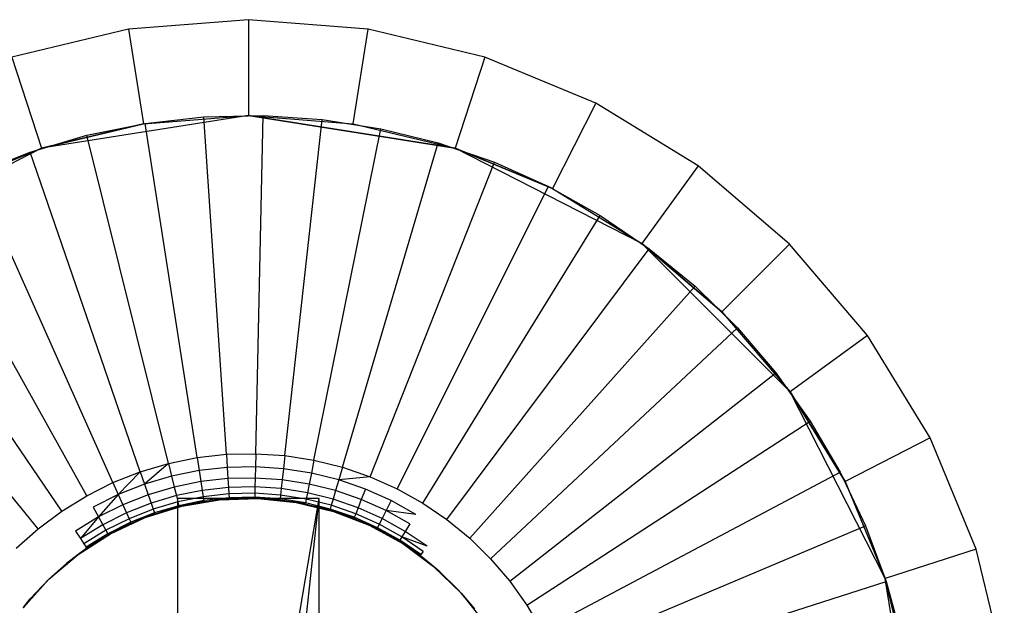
# Model space of a CAD drawing. Extents: x 1 to 115, y -55 to 55.
# Tile 60 of 86: x 54.36 to 59.5, y 46.94 to 50. Entities that reach past the tile are written whole.
import ezdxf

# ---------------------------------------------------------------- set-up
doc = ezdxf.new("R2010")
doc.units = 0
doc.header["$LTSCALE"] = 25.4
doc.layers.get('0').update_dxf_attribs({"linetype": 'CONTINUOUS'})

# ---------------------------------------------------------------- blocks, each defined once
blk = doc.blocks.new('NL2500025450_STL')
at = {"color": 0}
for p, q in [((55.55, 50, 213.8096), (54.9243, 49.9508, 213.8096)), ((55.55, 50, 213.8096), (54.9243, 49.9508, 213.8096)), ((56.1757, 49.9508, 213.8096), (55.55, 50, 213.8096)), ((55.55, 50, 213.8096), (55.55, 49.5, 214.3096)), ((55.55, 50, 213.8096), (55.55, 49.5, 214.3096)), ((56.1757, 49.9508, 213.8096), (55.55, 50, 213.8096)), ((54.9243, 49.9508, 213.8096), (54.3139, 49.8042, 213.8096)), ((54.9243, 49.9508, 213.8096), (54.3139, 49.8042, 213.8096)), ((54.9243, 49.9508, 213.8096), (55.0025, 49.4569, 214.3096)), ((54.9243, 49.9508, 213.8096), (55.0025, 49.4569, 214.3096)), ((56.0975, 49.4569, 214.3096), (56.1757, 49.9508, 213.8096)), ((56.0975, 49.4569, 214.3096), (56.1757, 49.9508, 213.8096)), ((56.7861, 49.8042, 213.8096), (56.1757, 49.9508, 213.8096)), ((56.7861, 49.8042, 213.8096), (56.1757, 49.9508, 213.8096)), ((54.3139, 49.8042, 213.8096), (54.4684, 49.3287, 214.3096)), ((54.3139, 49.8042, 213.8096), (54.4684, 49.3287, 214.3096)), ((56.7861, 49.8042, 213.8096), (56.6316, 49.3287, 214.3096)), ((56.7861, 49.8042, 213.8096), (56.6316, 49.3287, 214.3096)), ((57.366, 49.564, 213.8096), (56.7861, 49.8042, 213.8096)), ((57.366, 49.564, 213.8096), (56.7861, 49.8042, 213.8096)), ((57.366, 49.564, 213.8096), (57.139, 49.1185, 214.3096)), ((57.366, 49.564, 213.8096), (57.139, 49.1185, 214.3096)), ((57.9011, 49.2361, 213.8096), (57.366, 49.564, 213.8096)), ((57.9011, 49.2361, 213.8096), (57.366, 49.564, 213.8096)), ((55.55, 49.5, 214.8096), (54.4684, 49.3287, 214.8096)), ((55.55, 49.5, 214.8096), (54.4684, 49.3287, 214.8096)), ((54.4684, 49.3287, 214.3096), (55.0025, 49.4569, 214.3096)), ((55.0025, 49.4569, 214.3096), (54.4684, 49.3287, 214.8096)), ((55.0025, 49.4569, 214.3096), (54.4684, 49.3287, 214.8096)), ((54.4684, 49.3287, 214.3096), (55.0025, 49.4569, 214.3096)), ((54.7066, 49.3969, 213.8096), (55.0101, 49.4581, 213.8096)), ((54.7066, 49.3969, 214.2096), (55.0101, 49.4581, 214.2096)), ((54.7066, 49.3969, 213.8096), (55.0101, 49.4581, 213.8096)), ((54.7066, 49.3969, 214.2096), (55.0101, 49.4581, 214.2096)), ((55.0025, 49.4569, 214.3096), (55.55, 49.5, 214.8096)), ((55.0025, 49.4569, 214.3096), (55.55, 49.5, 214.8096)), ((55.0025, 49.4569, 214.3096), (55.55, 49.5, 214.3096)), ((55.0025, 49.4569, 214.3096), (55.55, 49.5, 214.3096)), ((55.0101, 49.4581, 213.8096), (55.3179, 49.4923, 213.8096)), ((55.0101, 49.4581, 214.2096), (55.3179, 49.4923, 214.2096)), ((55.0101, 49.4581, 213.8096), (55.3179, 49.4923, 213.8096)), ((55.0101, 49.4581, 214.2096), (55.3179, 49.4923, 214.2096)), ((55.0101, 49.4581, 214.2096), (55.0101, 49.4581, 213.8096)), ((55.0101, 49.4581, 214.2096), (55.0101, 49.4581, 213.8096)), ((55.2825, 47.7136, 215.9753), (55.0101, 49.4581, 214.2096)), ((55.2825, 47.7136, 215.9753), (55.0101, 49.4581, 214.2096)), ((55.3179, 49.4923, 213.8096), (55.6274, 49.4991, 213.8096)), ((55.3179, 49.4923, 214.2096), (55.6274, 49.4991, 214.2096)), ((55.3179, 49.4923, 213.8096), (55.6274, 49.4991, 213.8096)), ((55.3179, 49.4923, 214.2096), (55.6274, 49.4991, 214.2096)), ((55.3179, 49.4923, 214.2096), (55.3179, 49.4923, 213.8096)), ((55.3179, 49.4923, 214.2096), (55.3179, 49.4923, 213.8096)), ((55.435, 47.7305, 215.9753), (55.3179, 49.4923, 214.2096)), ((55.435, 47.7305, 215.9753), (55.3179, 49.4923, 214.2096)), ((55.55, 49.5, 214.3096), (55.55, 49.5, 214.8096)), ((55.55, 49.5, 214.3096), (55.55, 49.5, 214.8096)), ((55.55, 49.5, 214.3096), (56.6316, 49.3287, 214.8096)), ((56.6316, 49.3287, 214.8096), (55.55, 49.5, 214.8096)), ((55.55, 49.5, 214.3096), (56.6316, 49.3287, 214.8096)), ((55.55, 49.5, 214.3096), (56.0975, 49.4569, 214.3096)), ((56.6316, 49.3287, 214.8096), (55.55, 49.5, 214.8096)), ((55.55, 49.5, 214.3096), (56.0975, 49.4569, 214.3096)), ((55.5884, 47.7339, 215.9753), (55.6274, 49.4991, 214.2096)), ((55.5884, 47.7339, 215.9753), (55.6274, 49.4991, 214.2096)), ((55.6274, 49.4991, 213.8096), (55.9364, 49.4786, 213.8096)), ((55.6274, 49.4991, 214.2096), (55.6274, 49.4991, 213.8096)), ((55.6274, 49.4991, 214.2096), (55.9364, 49.4786, 214.2096)), ((55.6274, 49.4991, 213.8096), (55.9364, 49.4786, 213.8096)), ((55.6274, 49.4991, 214.2096), (55.6274, 49.4991, 213.8096)), ((55.6274, 49.4991, 214.2096), (55.9364, 49.4786, 214.2096)), ((55.7415, 47.7237, 215.9753), (55.9364, 49.4786, 214.2096)), ((55.7415, 47.7237, 215.9753), (55.9364, 49.4786, 214.2096)), ((55.9364, 49.4786, 213.8096), (56.2423, 49.4308, 213.8096)), ((55.9364, 49.4786, 214.2096), (55.9364, 49.4786, 213.8096)), ((55.9364, 49.4786, 214.2096), (56.2423, 49.4308, 214.2096)), ((55.9364, 49.4786, 213.8096), (56.2423, 49.4308, 213.8096)), ((55.9364, 49.4786, 214.2096), (55.9364, 49.4786, 213.8096)), ((55.9364, 49.4786, 214.2096), (56.2423, 49.4308, 214.2096)), ((56.0975, 49.4569, 214.3096), (56.6316, 49.3287, 214.8096)), ((56.0975, 49.4569, 214.3096), (56.6316, 49.3287, 214.8096)), ((56.0975, 49.4569, 214.3096), (56.6316, 49.3287, 214.3096)), ((56.0975, 49.4569, 214.3096), (56.6316, 49.3287, 214.3096)), ((55.893, 47.7, 215.9753), (56.2423, 49.4308, 214.2096)), ((55.893, 47.7, 215.9753), (56.2423, 49.4308, 214.2096)), ((56.2423, 49.4308, 213.8096), (56.5428, 49.3562, 213.8096)), ((56.2423, 49.4308, 214.2096), (56.2423, 49.4308, 213.8096)), ((56.2423, 49.4308, 214.2096), (56.5428, 49.3562, 214.2096)), ((56.2423, 49.4308, 213.8096), (56.5428, 49.3562, 213.8096)), ((56.2423, 49.4308, 214.2096), (56.2423, 49.4308, 213.8096)), ((56.2423, 49.4308, 214.2096), (56.5428, 49.3562, 214.2096)), ((54.4097, 49.309, 213.8096), (54.7066, 49.3969, 213.8096)), ((54.4097, 49.309, 214.2096), (54.7066, 49.3969, 214.2096)), ((54.4097, 49.309, 213.8096), (54.7066, 49.3969, 213.8096)), ((54.4097, 49.309, 214.2096), (54.7066, 49.3969, 214.2096)), ((54.7066, 49.3969, 214.2096), (54.7066, 49.3969, 213.8096)), ((54.7066, 49.3969, 214.2096), (54.7066, 49.3969, 213.8096)), ((55.1321, 47.6832, 215.9753), (54.7066, 49.3969, 214.2096)), ((55.1321, 47.6832, 215.9753), (54.7066, 49.3969, 214.2096)), ((56.042, 47.6631, 215.9753), (56.5428, 49.3562, 214.2096)), ((56.042, 47.6631, 215.9753), (56.5428, 49.3562, 214.2096)), ((56.5428, 49.3562, 213.8096), (56.8356, 49.2554, 213.8096)), ((56.5428, 49.3562, 214.2096), (56.5428, 49.3562, 213.8096)), ((56.5428, 49.3562, 214.2096), (56.8356, 49.2554, 214.2096)), ((56.5428, 49.3562, 213.8096), (56.8356, 49.2554, 213.8096)), ((56.5428, 49.3562, 214.2096), (56.5428, 49.3562, 213.8096)), ((56.5428, 49.3562, 214.2096), (56.8356, 49.2554, 214.2096)), ((54.4684, 49.3287, 214.8096), (53.4927, 48.8316, 214.8096)), ((54.4684, 49.3287, 214.8096), (53.4927, 48.8316, 214.8096)), ((53.961, 49.1185, 214.3096), (54.4684, 49.3287, 214.8096)), ((53.961, 49.1185, 214.3096), (54.4684, 49.3287, 214.3096)), ((53.961, 49.1185, 214.3096), (54.4684, 49.3287, 214.8096)), ((53.961, 49.1185, 214.3096), (54.4684, 49.3287, 214.3096)), ((54.1217, 49.1953, 213.8096), (54.4097, 49.309, 213.8096)), ((54.1217, 49.1953, 214.2096), (54.4097, 49.309, 214.2096)), ((54.1217, 49.1953, 213.8096), (54.4097, 49.309, 213.8096)), ((54.1217, 49.1953, 214.2096), (54.4097, 49.309, 214.2096)), ((54.4097, 49.309, 214.2096), (54.4097, 49.309, 213.8096)), ((54.4097, 49.309, 214.2096), (54.4097, 49.309, 213.8096)), ((54.985, 47.6397, 215.9753), (54.4097, 49.309, 214.2096)), ((54.985, 47.6397, 215.9753), (54.4097, 49.309, 214.2096)), ((54.4684, 49.3287, 214.3096), (54.4684, 49.3287, 214.8096)), ((54.4684, 49.3287, 214.3096), (54.4684, 49.3287, 214.8096)), ((56.6316, 49.3287, 214.8096), (56.6316, 49.3287, 214.3096)), ((56.6316, 49.3287, 214.3096), (57.139, 49.1185, 214.3096)), ((57.139, 49.1185, 214.3096), (56.6316, 49.3287, 214.8096)), ((57.139, 49.1185, 214.3096), (56.6316, 49.3287, 214.8096)), ((57.6072, 48.8316, 214.8096), (56.6316, 49.3287, 214.8096)), ((56.6316, 49.3287, 214.8096), (56.6316, 49.3287, 214.3096)), ((57.6072, 48.8316, 214.8096), (56.6316, 49.3287, 214.8096)), ((56.6316, 49.3287, 214.3096), (57.139, 49.1185, 214.3096)), ((56.187, 47.6131, 215.9753), (56.8356, 49.2554, 214.2096)), ((56.187, 47.6131, 215.9753), (56.8356, 49.2554, 214.2096)), ((56.8356, 49.2554, 213.8096), (57.1182, 49.129, 213.8096)), ((56.8356, 49.2554, 214.2096), (56.8356, 49.2554, 213.8096)), ((56.8356, 49.2554, 214.2096), (57.1182, 49.129, 214.2096)), ((56.8356, 49.2554, 213.8096), (57.1182, 49.129, 213.8096)), ((56.8356, 49.2554, 214.2096), (56.8356, 49.2554, 213.8096)), ((56.8356, 49.2554, 214.2096), (57.1182, 49.129, 214.2096)), ((54.8423, 47.5833, 215.9753), (54.1217, 49.1953, 214.2096)), ((54.8423, 47.5833, 215.9753), (54.1217, 49.1953, 214.2096)), ((57.9011, 49.2361, 213.8096), (57.6072, 48.8316, 214.3096)), ((57.9011, 49.2361, 213.8096), (57.6072, 48.8316, 214.3096)), ((58.3784, 48.8284, 213.8096), (57.9011, 49.2361, 213.8096)), ((58.3784, 48.8284, 213.8096), (57.9011, 49.2361, 213.8096)), ((56.3271, 47.5505, 215.9753), (57.1182, 49.129, 214.2096)), ((56.3271, 47.5505, 215.9753), (57.1182, 49.129, 214.2096)), ((57.1182, 49.129, 213.8096), (57.3886, 48.9782, 213.8096)), ((57.1182, 49.129, 214.2096), (57.1182, 49.129, 213.8096)), ((57.1182, 49.129, 214.2096), (57.3886, 48.9782, 214.2096)), ((57.1182, 49.129, 213.8096), (57.3886, 48.9782, 213.8096)), ((57.1182, 49.129, 214.2096), (57.1182, 49.129, 213.8096)), ((57.1182, 49.129, 214.2096), (57.3886, 48.9782, 214.2096)), ((57.139, 49.1185, 214.3096), (57.6072, 48.8316, 214.8096)), ((57.139, 49.1185, 214.3096), (57.6072, 48.8316, 214.3096)), ((57.139, 49.1185, 214.3096), (57.6072, 48.8316, 214.8096)), ((57.139, 49.1185, 214.3096), (57.6072, 48.8316, 214.3096)), ((54.7051, 47.5146, 215.9753), (53.8449, 49.0566, 214.2096)), ((54.7051, 47.5146, 215.9753), (53.8449, 49.0566, 214.2096)), ((56.4611, 47.4757, 215.9753), (57.3886, 48.9782, 214.2096)), ((56.4611, 47.4757, 215.9753), (57.3886, 48.9782, 214.2096)), ((57.3886, 48.9782, 213.8096), (57.6446, 48.804, 213.8096)), ((57.3886, 48.9782, 214.2096), (57.3886, 48.9782, 213.8096)), ((57.3886, 48.9782, 214.2096), (57.6446, 48.804, 214.2096)), ((57.3886, 48.9782, 213.8096), (57.6446, 48.804, 213.8096)), ((57.3886, 48.9782, 214.2096), (57.3886, 48.9782, 213.8096)), ((57.3886, 48.9782, 214.2096), (57.6446, 48.804, 214.2096)), ((54.5745, 47.434, 215.9753), (53.5814, 48.8939, 214.2096)), ((54.5745, 47.434, 215.9753), (53.5814, 48.8939, 214.2096)), ((56.5879, 47.3894, 215.9753), (57.6446, 48.804, 214.2096)), ((56.5879, 47.3894, 215.9753), (57.6446, 48.804, 214.2096)), ((57.6072, 48.8316, 214.3096), (57.6072, 48.8316, 214.8096)), ((57.6072, 48.8316, 214.3096), (57.6072, 48.8316, 214.8096)), ((57.6072, 48.8316, 214.3096), (58.0249, 48.4749, 214.3096)), ((58.0249, 48.4749, 214.3096), (57.6072, 48.8316, 214.8096)), ((58.0249, 48.4749, 214.3096), (57.6072, 48.8316, 214.8096)), ((58.3816, 48.0572, 214.8096), (57.6072, 48.8316, 214.8096)), ((58.3816, 48.0572, 214.8096), (57.6072, 48.8316, 214.8096)), ((57.6072, 48.8316, 214.3096), (58.0249, 48.4749, 214.3096)), ((57.6446, 48.804, 213.8096), (57.8843, 48.6079, 213.8096)), ((57.6446, 48.804, 214.2096), (57.6446, 48.804, 213.8096)), ((57.6446, 48.804, 214.2096), (57.8843, 48.6079, 214.2096)), ((57.6446, 48.804, 213.8096), (57.8843, 48.6079, 213.8096)), ((57.6446, 48.804, 214.2096), (57.6446, 48.804, 213.8096)), ((57.6446, 48.804, 214.2096), (57.8843, 48.6079, 214.2096)), ((58.3784, 48.8284, 213.8096), (58.0249, 48.4749, 214.3096)), ((58.3784, 48.8284, 213.8096), (58.0249, 48.4749, 214.3096)), ((58.7861, 48.3511, 213.8096), (58.3784, 48.8284, 213.8096)), ((58.7861, 48.3511, 213.8096), (58.3784, 48.8284, 213.8096)), ((54.4516, 47.3422, 215.9753), (53.3334, 48.7086, 214.2096)), ((54.4516, 47.3422, 215.9753), (53.3334, 48.7086, 214.2096)), ((56.7067, 47.2923, 215.9753), (57.8843, 48.6079, 214.2096)), ((56.7067, 47.2923, 215.9753), (57.8843, 48.6079, 214.2096)), ((57.8843, 48.6079, 213.8096), (58.1056, 48.3914, 213.8096)), ((57.8843, 48.6079, 214.2096), (57.8843, 48.6079, 213.8096)), ((57.8843, 48.6079, 214.2096), (58.1056, 48.3914, 214.2096)), ((57.8843, 48.6079, 213.8096), (58.1056, 48.3914, 213.8096)), ((57.8843, 48.6079, 214.2096), (57.8843, 48.6079, 213.8096)), ((57.8843, 48.6079, 214.2096), (58.1056, 48.3914, 214.2096)), ((58.0249, 48.4749, 214.3096), (58.3816, 48.0572, 214.8096)), ((58.0249, 48.4749, 214.3096), (58.3816, 48.0572, 214.3096)), ((58.0249, 48.4749, 214.3096), (58.3816, 48.0572, 214.8096)), ((58.0249, 48.4749, 214.3096), (58.3816, 48.0572, 214.3096)), ((56.8164, 47.185, 215.9753), (58.1056, 48.3914, 214.2096)), ((56.8164, 47.185, 215.9753), (58.1056, 48.3914, 214.2096)), ((58.1056, 48.3914, 213.8096), (58.307, 48.1562, 213.8096)), ((58.1056, 48.3914, 214.2096), (58.1056, 48.3914, 213.8096)), ((58.1056, 48.3914, 214.2096), (58.307, 48.1562, 214.2096)), ((58.1056, 48.3914, 213.8096), (58.307, 48.1562, 213.8096)), ((58.1056, 48.3914, 214.2096), (58.1056, 48.3914, 213.8096)), ((58.1056, 48.3914, 214.2096), (58.307, 48.1562, 214.2096)), ((58.7861, 48.3511, 213.8096), (58.3816, 48.0572, 214.3096)), ((58.7861, 48.3511, 213.8096), (58.3816, 48.0572, 214.3096)), ((59.114, 47.816, 213.8096), (58.7861, 48.3511, 213.8096)), ((59.114, 47.816, 213.8096), (58.7861, 48.3511, 213.8096)), ((56.9161, 47.0684, 215.9753), (58.307, 48.1562, 214.2096)), ((56.9161, 47.0684, 215.9753), (58.307, 48.1562, 214.2096)), ((58.307, 48.1562, 213.8096), (58.4868, 47.9041, 213.8096)), ((58.307, 48.1562, 214.2096), (58.307, 48.1562, 213.8096)), ((58.307, 48.1562, 214.2096), (58.4868, 47.9041, 214.2096)), ((58.307, 48.1562, 213.8096), (58.4868, 47.9041, 213.8096)), ((58.307, 48.1562, 214.2096), (58.307, 48.1562, 213.8096)), ((58.307, 48.1562, 214.2096), (58.4868, 47.9041, 214.2096)), ((58.3816, 48.0572, 214.3096), (58.3816, 48.0572, 214.8096)), ((58.3816, 48.0572, 214.3096), (58.3816, 48.0572, 214.8096)), ((58.3816, 48.0572, 214.3096), (58.6685, 47.589, 214.3096)), ((58.6685, 47.589, 214.3096), (58.3816, 48.0572, 214.8096)), ((58.6685, 47.589, 214.3096), (58.3816, 48.0572, 214.8096)), ((58.8787, 47.0816, 214.8096), (58.3816, 48.0572, 214.8096)), ((58.8787, 47.0816, 214.8096), (58.3816, 48.0572, 214.8096)), ((58.3816, 48.0572, 214.3096), (58.6685, 47.589, 214.3096)), ((57.0052, 46.9435, 215.9753), (58.4868, 47.9041, 214.2096)), ((57.0052, 46.9435, 215.9753), (58.4868, 47.9041, 214.2096)), ((58.4868, 47.9041, 213.8096), (58.6435, 47.6371, 213.8096)), ((58.4868, 47.9041, 214.2096), (58.4868, 47.9041, 213.8096)), ((58.4868, 47.9041, 214.2096), (58.6435, 47.6371, 214.2096)), ((58.4868, 47.9041, 213.8096), (58.6435, 47.6371, 213.8096)), ((58.4868, 47.9041, 214.2096), (58.4868, 47.9041, 213.8096)), ((58.4868, 47.9041, 214.2096), (58.6435, 47.6371, 214.2096)), ((59.114, 47.816, 213.8096), (58.6685, 47.589, 214.3096)), ((59.114, 47.816, 213.8096), (58.6685, 47.589, 214.3096)), ((59.3542, 47.2361, 213.8096), (59.114, 47.816, 213.8096)), ((59.3542, 47.2361, 213.8096), (59.114, 47.816, 213.8096)), ((55.1321, 47.6832, 215.9753), (55.2825, 47.7136, 215.9753)), ((55.1321, 47.6832, 215.9753), (55.2825, 47.7136, 215.9753)), ((55.2825, 47.7136, 215.9753), (55.435, 47.7305, 215.9753)), ((55.2825, 47.7136, 215.9753), (55.435, 47.7305, 215.9753)), ((55.2825, 47.7136, 215.9753), (55.2931, 47.6454, 216.0539)), ((55.2825, 47.7136, 215.9753), (55.2931, 47.6454, 216.0539)), ((55.435, 47.7305, 215.9753), (55.5884, 47.7339, 215.9753)), ((55.435, 47.7305, 215.9753), (55.5884, 47.7339, 215.9753)), ((55.435, 47.7305, 215.9753), (55.4395, 47.6617, 216.0539)), ((55.435, 47.7305, 215.9753), (55.4395, 47.6617, 216.0539)), ((55.5884, 47.7339, 215.9753), (55.5868, 47.6649, 216.0539)), ((55.5884, 47.7339, 215.9753), (55.5868, 47.6649, 216.0539)), ((55.5884, 47.7339, 215.9753), (55.7415, 47.7237, 215.9753)), ((55.5884, 47.7339, 215.9753), (55.7415, 47.7237, 215.9753)), ((55.7415, 47.7237, 215.9753), (55.7338, 47.6551, 216.0539)), ((55.7415, 47.7237, 215.9753), (55.7338, 47.6551, 216.0539)), ((55.7415, 47.7237, 215.9753), (55.893, 47.7, 215.9753)), ((55.7415, 47.7237, 215.9753), (55.893, 47.7, 215.9753)), ((54.985, 47.6397, 215.9753), (55.1321, 47.6832, 215.9753)), ((54.985, 47.6397, 215.9753), (55.1321, 47.6832, 215.9753)), ((55.1321, 47.6832, 215.9753), (55.0074, 47.5745, 216.0539)), ((55.1321, 47.6832, 215.9753), (55.1487, 47.6162, 216.0539)), ((55.4395, 47.6617, 216.0539), (55.2931, 47.6454, 216.0539)), ((55.4395, 47.6617, 216.0539), (55.2931, 47.6454, 216.0539)), ((55.5868, 47.6649, 216.0539), (55.4395, 47.6617, 216.0539)), ((55.5868, 47.6649, 216.0539), (55.4395, 47.6617, 216.0539)), ((55.4395, 47.6617, 216.0539), (55.4434, 47.6036, 216.1409)), ((55.4395, 47.6617, 216.0539), (55.4434, 47.6036, 216.1409)), ((55.5868, 47.6649, 216.0539), (55.5856, 47.6068, 216.1409)), ((55.5868, 47.6649, 216.0539), (55.5856, 47.6068, 216.1409)), ((55.7338, 47.6551, 216.0539), (55.5868, 47.6649, 216.0539)), ((55.7338, 47.6551, 216.0539), (55.5868, 47.6649, 216.0539)), ((55.7338, 47.6551, 216.0539), (55.7274, 47.5974, 216.1409)), ((55.7338, 47.6551, 216.0539), (55.7274, 47.5974, 216.1409)), ((55.8794, 47.6324, 216.0539), (55.7338, 47.6551, 216.0539)), ((55.8794, 47.6324, 216.0539), (55.7338, 47.6551, 216.0539)), ((55.893, 47.7, 215.9753), (55.8794, 47.6324, 216.0539)), ((55.893, 47.7, 215.9753), (55.8794, 47.6324, 216.0539)), ((55.893, 47.7, 215.9753), (56.042, 47.6631, 215.9753)), ((55.893, 47.7, 215.9753), (56.042, 47.6631, 215.9753)), ((56.042, 47.6631, 215.9753), (56.0224, 47.5969, 216.0539)), ((56.042, 47.6631, 215.9753), (56.0224, 47.5969, 216.0539)), ((56.042, 47.6631, 215.9753), (56.187, 47.6131, 215.9753)), ((56.042, 47.6631, 215.9753), (56.187, 47.6131, 215.9753)), ((54.8423, 47.5833, 215.9753), (54.985, 47.6397, 215.9753)), ((54.8423, 47.5833, 215.9753), (54.985, 47.6397, 215.9753)), ((54.985, 47.6397, 215.9753), (54.8704, 47.5203, 216.0539)), ((54.985, 47.6397, 215.9753), (55.0074, 47.5745, 216.0539)), ((55.1487, 47.6162, 216.0539), (55.0074, 47.5745, 216.0539)), ((55.2931, 47.6454, 216.0539), (55.1487, 47.6162, 216.0539)), ((55.2931, 47.6454, 216.0539), (55.1487, 47.6162, 216.0539)), ((55.1487, 47.6162, 216.0539), (55.1627, 47.5598, 216.1409)), ((55.1487, 47.6162, 216.0539), (55.1627, 47.5598, 216.1409)), ((55.2931, 47.6454, 216.0539), (55.3021, 47.5879, 216.1409)), ((55.2931, 47.6454, 216.0539), (55.3021, 47.5879, 216.1409)), ((55.4434, 47.6036, 216.1409), (55.3021, 47.5879, 216.1409)), ((55.4434, 47.6036, 216.1409), (55.3021, 47.5879, 216.1409)), ((55.5856, 47.6068, 216.1409), (55.4434, 47.6036, 216.1409)), ((55.5856, 47.6068, 216.1409), (55.4434, 47.6036, 216.1409)), ((55.4434, 47.6036, 216.1409), (55.4465, 47.5575, 216.2348)), ((55.4434, 47.6036, 216.1409), (55.4465, 47.5575, 216.2348)), ((55.5856, 47.6068, 216.1409), (55.5845, 47.5605, 216.2348)), ((55.5856, 47.6068, 216.1409), (55.5845, 47.5605, 216.2348)), ((55.7274, 47.5974, 216.1409), (55.5856, 47.6068, 216.1409)), ((55.7274, 47.5974, 216.1409), (55.5856, 47.6068, 216.1409)), ((55.8794, 47.6324, 216.0539), (55.8679, 47.5754, 216.1409)), ((55.8794, 47.6324, 216.0539), (55.8679, 47.5754, 216.1409)), ((56.0224, 47.5969, 216.0539), (55.8794, 47.6324, 216.0539)), ((56.0224, 47.5969, 216.0539), (55.8794, 47.6324, 216.0539)), ((56.187, 47.6131, 215.9753), (56.0224, 47.5969, 216.0539)), ((56.187, 47.6131, 215.9753), (56.3271, 47.5505, 215.9753)), ((57.0829, 46.8112, 215.9753), (58.6435, 47.6371, 214.2096)), ((57.0829, 46.8112, 215.9753), (58.6435, 47.6371, 214.2096)), ((58.6435, 47.6371, 213.8096), (58.7761, 47.3573, 213.8096)), ((58.6435, 47.6371, 214.2096), (58.6435, 47.6371, 213.8096)), ((58.6435, 47.6371, 214.2096), (58.7761, 47.3573, 214.2096)), ((58.6435, 47.6371, 213.8096), (58.7761, 47.3573, 213.8096)), ((58.6435, 47.6371, 214.2096), (58.6435, 47.6371, 213.8096)), ((58.6435, 47.6371, 214.2096), (58.7761, 47.3573, 214.2096)), ((54.7051, 47.5146, 215.9753), (54.8423, 47.5833, 215.9753)), ((54.8423, 47.5833, 215.9753), (54.8704, 47.5203, 216.0539)), ((55.0074, 47.5745, 216.0539), (54.8704, 47.5203, 216.0539)), ((55.0074, 47.5745, 216.0539), (55.0264, 47.5195, 216.1409)), ((55.0074, 47.5745, 216.0539), (55.0264, 47.5195, 216.1409)), ((55.1627, 47.5598, 216.1409), (55.0264, 47.5195, 216.1409)), ((55.1627, 47.5598, 216.1409), (55.0264, 47.5195, 216.1409)), ((55.3021, 47.5879, 216.1409), (55.1627, 47.5598, 216.1409)), ((55.3021, 47.5879, 216.1409), (55.1627, 47.5598, 216.1409)), ((55.1627, 47.5598, 216.1409), (55.1739, 47.5149, 216.2348)), ((55.1627, 47.5598, 216.1409), (55.1739, 47.5149, 216.2348)), ((55.3021, 47.5879, 216.1409), (55.3092, 47.5422, 216.2348)), ((55.3021, 47.5879, 216.1409), (55.3092, 47.5422, 216.2348)), ((55.4465, 47.5575, 216.2348), (55.3092, 47.5422, 216.2348)), ((55.4465, 47.5575, 216.2348), (55.3092, 47.5422, 216.2348)), ((55.5845, 47.5605, 216.2348), (55.4465, 47.5575, 216.2348)), ((55.5845, 47.5605, 216.2348), (55.4465, 47.5575, 216.2348)), ((55.4465, 47.5575, 216.2348), (55.4487, 47.5239, 216.3339)), ((55.4465, 47.5575, 216.2348), (55.4487, 47.5239, 216.3339)), ((55.5845, 47.5605, 216.2348), (55.5838, 47.5269, 216.3339)), ((55.5845, 47.5605, 216.2348), (55.5838, 47.5269, 216.3339)), ((55.7223, 47.5514, 216.2348), (55.5845, 47.5605, 216.2348)), ((55.7223, 47.5514, 216.2348), (55.5845, 47.5605, 216.2348)), ((55.7223, 47.5514, 216.2348), (55.7186, 47.5179, 216.3339)), ((55.7223, 47.5514, 216.2348), (55.7186, 47.5179, 216.3339)), ((55.7274, 47.5974, 216.1409), (55.7223, 47.5514, 216.2348)), ((55.7274, 47.5974, 216.1409), (55.7223, 47.5514, 216.2348)), ((55.8587, 47.5301, 216.2348), (55.7223, 47.5514, 216.2348)), ((55.8587, 47.5301, 216.2348), (55.7223, 47.5514, 216.2348)), ((55.8679, 47.5754, 216.1409), (55.7274, 47.5974, 216.1409)), ((55.8679, 47.5754, 216.1409), (55.7274, 47.5974, 216.1409)), ((55.8679, 47.5754, 216.1409), (55.8587, 47.5301, 216.2348)), ((55.8679, 47.5754, 216.1409), (55.8587, 47.5301, 216.2348)), ((56.0059, 47.5412, 216.1409), (55.8679, 47.5754, 216.1409)), ((56.0059, 47.5412, 216.1409), (55.8679, 47.5754, 216.1409)), ((56.0224, 47.5969, 216.0539), (56.0059, 47.5412, 216.1409)), ((56.0224, 47.5969, 216.0539), (56.0059, 47.5412, 216.1409)), ((56.1617, 47.5489, 216.0539), (56.0224, 47.5969, 216.0539)), ((56.1617, 47.5489, 216.0539), (56.1403, 47.4948, 216.1409)), ((56.1617, 47.5489, 216.0539), (56.1403, 47.4948, 216.1409)), ((56.2962, 47.4888, 216.0539), (56.1617, 47.5489, 216.0539)), ((56.3271, 47.5505, 215.9753), (56.4611, 47.4757, 215.9753)), ((58.6685, 47.589, 214.3096), (58.8787, 47.0816, 214.8096)), ((58.6685, 47.589, 214.3096), (58.8787, 47.0816, 214.3096)), ((58.6685, 47.589, 214.3096), (58.8787, 47.0816, 214.8096)), ((58.6685, 47.589, 214.3096), (58.8787, 47.0816, 214.3096)), ((54.5745, 47.434, 215.9753), (54.7051, 47.5146, 215.9753)), ((54.8704, 47.5203, 216.0539), (54.7387, 47.4543, 216.0539)), ((54.8704, 47.5203, 216.0539), (54.767, 47.4036, 216.1409)), ((54.8704, 47.5203, 216.0539), (54.8941, 47.4673, 216.1409)), ((55.0264, 47.5195, 216.1409), (54.8941, 47.4673, 216.1409)), ((55.0264, 47.5195, 216.1409), (54.8941, 47.4673, 216.1409)), ((55.0264, 47.5195, 216.1409), (55.0415, 47.4757, 216.2348)), ((55.0264, 47.5195, 216.1409), (55.0415, 47.4757, 216.2348)), ((55.1739, 47.5149, 216.2348), (55.0415, 47.4757, 216.2348)), ((55.1739, 47.5149, 216.2348), (55.0415, 47.4757, 216.2348)), ((55.3092, 47.5422, 216.2348), (55.1739, 47.5149, 216.2348)), ((55.3092, 47.5422, 216.2348), (55.1739, 47.5149, 216.2348)), ((55.1739, 47.5149, 216.2348), (55.182, 47.4823, 216.3339)), ((55.1739, 47.5149, 216.2348), (55.182, 47.4823, 216.3339)), ((55.92, 47.5, 213.8096), (55.18, 47.5, 213.8096)), ((55.18, 47.5, 213.8096), (55.18, 46.5902, 213.8096)), ((55.18, 47.5, 213.8096), (55.18, 46.5902, 213.8096)), ((55.18, 47.5, 213.8096), (55.18, 46.4979, 215.8196)), ((55.18, 47.5, 213.8096), (55.18, 46.4979, 215.8196)), ((55.92, 47.5, 213.8096), (55.18, 47.5, 213.8096)), ((55.3144, 47.509, 216.3339), (55.182, 47.4823, 216.3339)), ((55.3144, 47.509, 216.3339), (55.182, 47.4823, 216.3339)), ((55.3092, 47.5422, 216.2348), (55.3144, 47.509, 216.3339)), ((55.3092, 47.5422, 216.2348), (55.3144, 47.509, 216.3339)), ((55.4487, 47.5239, 216.3339), (55.3144, 47.509, 216.3339)), ((55.4487, 47.5239, 216.3339), (55.3144, 47.509, 216.3339)), ((55.3144, 47.509, 216.3339), (55.3176, 47.4888, 216.4365)), ((55.3144, 47.509, 216.3339), (55.3176, 47.4888, 216.4365)), ((55.4501, 47.5035, 216.4365), (55.3176, 47.4888, 216.4365)), ((55.4501, 47.5035, 216.4365), (55.3176, 47.4888, 216.4365)), ((55.3186, 47.482, 216.541), (55.4501, 47.5035, 216.4365)), ((55.6001, 47.4992, 216.541), (55.3999, 47.4925, 221.8096)), ((55.3999, 47.4925, 221.8096), (55.6001, 47.4992, 221.8096)), ((55.6001, 47.4992, 216.541), (55.3999, 47.4925, 221.8096)), ((55.3999, 47.4925, 221.8096), (55.6001, 47.4992, 221.8096)), ((55.4505, 47.4967, 216.541), (55.3999, 47.4925, 216.541)), ((55.3999, 47.4925, 221.8096), (55.4505, 47.4967, 216.541)), ((55.3999, 47.4925, 221.8096), (55.4505, 47.4967, 216.541)), ((55.5838, 47.5269, 216.3339), (55.4487, 47.5239, 216.3339)), ((55.5838, 47.5269, 216.3339), (55.4487, 47.5239, 216.3339)), ((55.4487, 47.5239, 216.3339), (55.4501, 47.5035, 216.4365)), ((55.4487, 47.5239, 216.3339), (55.4501, 47.5035, 216.4365)), ((55.5833, 47.5065, 216.4365), (55.4501, 47.5035, 216.4365)), ((55.5833, 47.5065, 216.4365), (55.4501, 47.5035, 216.4365)), ((55.4505, 47.4967, 216.541), (55.4501, 47.5035, 216.4365)), ((55.4505, 47.4967, 216.541), (55.5833, 47.5065, 216.4365)), ((55.4505, 47.4967, 216.541), (55.5833, 47.5065, 216.4365)), ((55.6001, 47.4992, 216.541), (55.4505, 47.4967, 216.541)), ((55.6001, 47.4992, 216.541), (55.4505, 47.4967, 216.541)), ((55.5838, 47.5269, 216.3339), (55.5833, 47.5065, 216.4365)), ((55.5838, 47.5269, 216.3339), (55.5833, 47.5065, 216.4365)), ((55.6001, 47.4992, 216.541), (55.5833, 47.5065, 216.4365)), ((55.6001, 47.4992, 216.541), (55.5833, 47.5065, 216.4365)), ((55.7163, 47.4976, 216.4365), (55.5833, 47.5065, 216.4365)), ((55.7163, 47.4976, 216.4365), (55.5833, 47.5065, 216.4365)), ((55.7186, 47.5179, 216.3339), (55.5838, 47.5269, 216.3339)), ((55.7186, 47.5179, 216.3339), (55.5838, 47.5269, 216.3339)), ((55.7156, 47.4908, 216.541), (55.6001, 47.4992, 221.8096)), ((55.6001, 47.4992, 221.8096), (55.7995, 47.4791, 221.8096)), ((55.7156, 47.4908, 216.541), (55.6001, 47.4992, 221.8096)), ((55.7156, 47.4908, 216.541), (55.6001, 47.4992, 216.541)), ((55.6001, 47.4992, 216.541), (55.6001, 47.4992, 221.8096)), ((55.6001, 47.4992, 216.541), (55.6001, 47.4992, 221.8096)), ((55.6001, 47.4992, 221.8096), (55.7995, 47.4791, 221.8096)), ((55.6001, 47.4992, 216.541), (55.7163, 47.4976, 216.4365)), ((55.6001, 47.4992, 216.541), (55.7163, 47.4976, 216.4365)), ((55.7156, 47.4908, 216.541), (55.6001, 47.4992, 216.541)), ((55.7156, 47.4908, 216.541), (55.7163, 47.4976, 216.4365)), ((55.7156, 47.4908, 216.541), (55.7163, 47.4976, 216.4365)), ((55.7186, 47.5179, 216.3339), (55.7163, 47.4976, 216.4365)), ((55.7186, 47.5179, 216.3339), (55.7163, 47.4976, 216.4365)), ((55.8481, 47.4771, 216.4365), (55.7163, 47.4976, 216.4365)), ((55.8481, 47.4771, 216.4365), (55.7163, 47.4976, 216.4365)), ((55.8521, 47.4971, 216.3339), (55.7186, 47.5179, 216.3339)), ((55.8521, 47.4971, 216.3339), (55.7186, 47.5179, 216.3339)), ((55.7525, 46.5213, 215.7725), (55.92, 47.5, 213.8096)), ((55.7525, 46.5213, 215.7725), (55.92, 47.5, 213.8096)), ((55.8104, 46.4912, 215.8196), (55.92, 47.5, 213.8096)), ((55.8104, 46.4912, 215.8196), (55.92, 47.5, 213.8096)), ((55.8521, 47.4971, 216.3339), (55.8481, 47.4771, 216.4365)), ((55.8521, 47.4971, 216.3339), (55.8481, 47.4771, 216.4365)), ((55.8587, 47.5301, 216.2348), (55.8521, 47.4971, 216.3339)), ((55.8587, 47.5301, 216.2348), (55.8521, 47.4971, 216.3339)), ((55.9832, 47.4645, 216.3339), (55.8521, 47.4971, 216.3339)), ((55.9832, 47.4645, 216.3339), (55.8521, 47.4971, 216.3339)), ((55.9928, 47.4968, 216.2348), (55.8587, 47.5301, 216.2348)), ((55.9928, 47.4968, 216.2348), (55.8587, 47.5301, 216.2348)), ((55.92, 46.5902, 213.8096), (55.92, 47.5, 213.8096)), ((55.92, 46.4979, 215.8196), (55.92, 47.5, 213.8096)), ((55.92, 46.5902, 213.8096), (55.92, 47.5, 213.8096)), ((55.92, 46.4979, 215.8196), (55.92, 47.5, 213.8096)), ((55.9928, 47.4968, 216.2348), (55.9832, 47.4645, 216.3339)), ((55.9928, 47.4968, 216.2348), (55.9832, 47.4645, 216.3339)), ((56.0059, 47.5412, 216.1409), (55.9928, 47.4968, 216.2348)), ((56.0059, 47.5412, 216.1409), (55.9928, 47.4968, 216.2348)), ((56.1233, 47.4518, 216.2348), (55.9928, 47.4968, 216.2348)), ((56.1233, 47.4518, 216.2348), (55.9928, 47.4968, 216.2348)), ((56.1403, 47.4948, 216.1409), (56.0059, 47.5412, 216.1409)), ((56.1403, 47.4948, 216.1409), (56.0059, 47.5412, 216.1409)), ((54.7387, 47.4543, 216.0539), (54.767, 47.4036, 216.1409)), ((54.8941, 47.4673, 216.1409), (54.767, 47.4036, 216.1409)), ((54.8941, 47.4673, 216.1409), (54.913, 47.425, 216.2348)), ((54.8941, 47.4673, 216.1409), (54.913, 47.425, 216.2348)), ((55.0415, 47.4757, 216.2348), (54.913, 47.425, 216.2348)), ((55.0415, 47.4757, 216.2348), (54.913, 47.425, 216.2348)), ((55.0524, 47.4439, 216.3339), (54.9268, 47.3943, 216.3339)), ((55.0524, 47.4439, 216.3339), (54.9268, 47.3943, 216.3339)), ((55.2023, 47.4591, 216.541), (55.0109, 47.3998, 221.8096)), ((55.0109, 47.3998, 221.8096), (55.2023, 47.4591, 221.8096)), ((55.2023, 47.4591, 216.541), (55.0109, 47.3998, 221.8096)), ((55.0109, 47.3998, 221.8096), (55.2023, 47.4591, 221.8096)), ((55.0415, 47.4757, 216.2348), (55.0524, 47.4439, 216.3339)), ((55.0415, 47.4757, 216.2348), (55.0524, 47.4439, 216.3339)), ((55.182, 47.4823, 216.3339), (55.0524, 47.4439, 216.3339)), ((55.182, 47.4823, 216.3339), (55.0524, 47.4439, 216.3339)), ((55.0524, 47.4439, 216.3339), (55.0591, 47.4246, 216.4365)), ((55.0524, 47.4439, 216.3339), (55.0591, 47.4246, 216.4365)), ((55.1869, 47.4624, 216.4365), (55.0591, 47.4246, 216.4365)), ((55.1869, 47.4624, 216.4365), (55.0591, 47.4246, 216.4365)), ((55.0613, 47.4182, 216.541), (55.1869, 47.4624, 216.4365)), ((55.0613, 47.4182, 216.541), (55.1869, 47.4624, 216.4365)), ((55.2023, 47.4591, 216.541), (55.0613, 47.4182, 216.541)), ((55.2023, 47.4591, 216.541), (55.0613, 47.4182, 216.541)), ((55.182, 47.4823, 216.3339), (55.1869, 47.4624, 216.4365)), ((55.182, 47.4823, 216.3339), (55.1869, 47.4624, 216.4365)), ((55.3176, 47.4888, 216.4365), (55.1869, 47.4624, 216.4365)), ((55.3176, 47.4888, 216.4365), (55.1869, 47.4624, 216.4365)), ((55.2023, 47.4591, 216.541), (55.1869, 47.4624, 216.4365)), ((55.2023, 47.4591, 216.541), (55.1869, 47.4624, 216.4365)), ((55.2023, 47.4591, 221.8096), (55.3999, 47.4925, 221.8096)), ((55.2023, 47.4591, 221.8096), (55.3999, 47.4925, 221.8096)), ((55.2023, 47.4591, 216.541), (55.3176, 47.4888, 216.4365)), ((55.2023, 47.4591, 216.541), (55.3176, 47.4888, 216.4365)), ((55.3186, 47.482, 216.541), (55.2023, 47.4591, 221.8096)), ((55.3186, 47.482, 216.541), (55.2023, 47.4591, 221.8096)), ((55.3186, 47.482, 216.541), (55.2023, 47.4591, 216.541)), ((55.3186, 47.482, 216.541), (55.2023, 47.4591, 216.541)), ((55.2023, 47.4591, 216.541), (55.2023, 47.4591, 221.8096)), ((55.2023, 47.4591, 216.541), (55.2023, 47.4591, 221.8096)), ((55.3186, 47.482, 216.541), (55.3176, 47.4888, 216.4365)), ((55.3186, 47.482, 216.541), (55.3176, 47.4888, 216.4365)), ((55.3999, 47.4925, 216.541), (55.3186, 47.482, 216.541)), ((55.3186, 47.482, 216.541), (55.3999, 47.4925, 221.8096)), ((55.3186, 47.482, 216.541), (55.3999, 47.4925, 221.8096)), ((55.3999, 47.4925, 216.541), (55.3999, 47.4925, 221.8096)), ((55.3999, 47.4925, 216.541), (55.3999, 47.4925, 221.8096)), ((55.7995, 47.4791, 216.541), (55.7156, 47.4908, 216.541)), ((55.7156, 47.4908, 216.541), (55.7995, 47.4791, 221.8096)), ((55.7156, 47.4908, 216.541), (55.7995, 47.4791, 221.8096)), ((55.7156, 47.4908, 216.541), (55.8481, 47.4771, 216.4365)), ((55.8467, 47.4704, 216.541), (55.7995, 47.4791, 216.541)), ((55.7995, 47.4791, 216.541), (55.7995, 47.4791, 221.8096)), ((55.7995, 47.4791, 221.8096), (55.8467, 47.4704, 216.541)), ((55.7995, 47.4791, 216.541), (55.7995, 47.4791, 221.8096)), ((55.9944, 47.4327, 216.541), (55.7995, 47.4791, 221.8096)), ((55.7995, 47.4791, 221.8096), (55.9944, 47.4327, 221.8096)), ((55.9944, 47.4327, 216.541), (55.7995, 47.4791, 221.8096)), ((55.7995, 47.4791, 221.8096), (55.8467, 47.4704, 216.541)), ((55.7995, 47.4791, 221.8096), (55.9944, 47.4327, 221.8096)), ((55.8467, 47.4704, 216.541), (55.8481, 47.4771, 216.4365)), ((55.9944, 47.4327, 216.541), (55.8467, 47.4704, 216.541)), ((55.8467, 47.4704, 216.541), (55.9774, 47.445, 216.4365)), ((55.9944, 47.4327, 216.541), (55.8467, 47.4704, 216.541)), ((55.8467, 47.4704, 216.541), (55.9774, 47.445, 216.4365)), ((55.9774, 47.445, 216.4365), (55.8481, 47.4771, 216.4365)), ((55.9774, 47.445, 216.4365), (55.8481, 47.4771, 216.4365)), ((55.9832, 47.4645, 216.3339), (55.9774, 47.445, 216.4365)), ((55.9832, 47.4645, 216.3339), (55.9774, 47.445, 216.4365)), ((55.9944, 47.4327, 216.541), (55.9774, 47.445, 216.4365)), ((55.9944, 47.4327, 216.541), (55.9774, 47.445, 216.4365)), ((56.1035, 47.4015, 216.4365), (55.9774, 47.445, 216.4365)), ((56.1035, 47.4015, 216.4365), (55.9774, 47.445, 216.4365)), ((56.111, 47.4205, 216.3339), (55.9832, 47.4645, 216.3339)), ((56.111, 47.4205, 216.3339), (55.9832, 47.4645, 216.3339)), ((56.1233, 47.4518, 216.2348), (56.111, 47.4205, 216.3339)), ((56.1233, 47.4518, 216.2348), (56.111, 47.4205, 216.3339)), ((56.1403, 47.4948, 216.1409), (56.1233, 47.4518, 216.2348)), ((56.1403, 47.4948, 216.1409), (56.1233, 47.4518, 216.2348)), ((56.2494, 47.3954, 216.2348), (56.1233, 47.4518, 216.2348)), ((56.2494, 47.3954, 216.2348), (56.1233, 47.4518, 216.2348)), ((56.2701, 47.4368, 216.1409), (56.1403, 47.4948, 216.1409)), ((56.2701, 47.4368, 216.1409), (56.1403, 47.4948, 216.1409)), ((56.2962, 47.4888, 216.0539), (56.2701, 47.4368, 216.1409)), ((56.2962, 47.4888, 216.0539), (56.2701, 47.4368, 216.1409)), ((56.4248, 47.417, 216.0539), (56.2962, 47.4888, 216.0539)), ((56.4611, 47.4757, 215.9753), (56.5879, 47.3894, 215.9753)), ((54.4516, 47.3422, 215.9753), (54.5745, 47.434, 215.9753)), ((54.767, 47.4036, 216.1409), (54.646, 47.3289, 216.1409)), ((54.767, 47.4036, 216.1409), (54.6721, 47.2906, 216.2348)), ((54.767, 47.4036, 216.1409), (54.7896, 47.3631, 216.2348)), ((54.913, 47.425, 216.2348), (54.7896, 47.3631, 216.2348)), ((54.913, 47.425, 216.2348), (54.7896, 47.3631, 216.2348)), ((54.9268, 47.3943, 216.3339), (54.806, 47.3338, 216.3339)), ((54.9268, 47.3943, 216.3339), (54.806, 47.3338, 216.3339)), ((54.8291, 47.3154, 221.8096), (55.0109, 47.3998, 221.8096)), ((54.8291, 47.3154, 221.8096), (55.0109, 47.3998, 221.8096)), ((54.913, 47.425, 216.2348), (54.9268, 47.3943, 216.3339)), ((54.913, 47.425, 216.2348), (54.9268, 47.3943, 216.3339)), ((54.9268, 47.3943, 216.3339), (54.9351, 47.3757, 216.4365)), ((54.9268, 47.3943, 216.3339), (54.9351, 47.3757, 216.4365)), ((55.0591, 47.4246, 216.4365), (54.9351, 47.3757, 216.4365)), ((55.0591, 47.4246, 216.4365), (54.9351, 47.3757, 216.4365)), ((54.9379, 47.3694, 216.541), (55.0591, 47.4246, 216.4365)), ((55.0109, 47.3998, 216.541), (54.9379, 47.3694, 216.541)), ((54.9379, 47.3694, 216.541), (55.0109, 47.3998, 221.8096)), ((54.9379, 47.3694, 216.541), (55.0109, 47.3998, 221.8096)), ((55.0613, 47.4182, 216.541), (55.0109, 47.3998, 216.541)), ((55.0109, 47.3998, 221.8096), (55.0613, 47.4182, 216.541)), ((55.0109, 47.3998, 221.8096), (55.0613, 47.4182, 216.541)), ((55.0109, 47.3998, 216.541), (55.0109, 47.3998, 221.8096)), ((55.0109, 47.3998, 216.541), (55.0109, 47.3998, 221.8096)), ((55.0613, 47.4182, 216.541), (55.0591, 47.4246, 216.4365)), ((56.1009, 47.3952, 216.541), (55.9944, 47.4327, 221.8096)), ((55.9944, 47.4327, 221.8096), (56.1814, 47.3606, 221.8096)), ((56.1009, 47.3952, 216.541), (55.9944, 47.4327, 221.8096)), ((56.1009, 47.3952, 216.541), (55.9944, 47.4327, 216.541)), ((55.9944, 47.4327, 216.541), (55.9944, 47.4327, 221.8096)), ((55.9944, 47.4327, 216.541), (55.9944, 47.4327, 221.8096)), ((55.9944, 47.4327, 221.8096), (56.1814, 47.3606, 221.8096)), ((55.9944, 47.4327, 216.541), (56.1035, 47.4015, 216.4365)), ((56.1009, 47.3952, 216.541), (56.1035, 47.4015, 216.4365)), ((56.1814, 47.3606, 216.541), (56.1009, 47.3952, 216.541)), ((56.1009, 47.3952, 216.541), (56.1814, 47.3606, 221.8096)), ((56.1009, 47.3952, 216.541), (56.1814, 47.3606, 221.8096)), ((56.1009, 47.3952, 216.541), (56.2252, 47.3471, 216.4365)), ((56.111, 47.4205, 216.3339), (56.1035, 47.4015, 216.4365)), ((56.111, 47.4205, 216.3339), (56.1035, 47.4015, 216.4365)), ((56.2252, 47.3471, 216.4365), (56.1035, 47.4015, 216.4365)), ((56.2252, 47.3471, 216.4365), (56.1035, 47.4015, 216.4365)), ((56.2343, 47.3654, 216.3339), (56.111, 47.4205, 216.3339)), ((56.2343, 47.3654, 216.3339), (56.111, 47.4205, 216.3339)), ((56.2494, 47.3954, 216.2348), (56.2343, 47.3654, 216.3339)), ((56.2494, 47.3954, 216.2348), (56.2343, 47.3654, 216.3339)), ((56.2701, 47.4368, 216.1409), (56.2494, 47.3954, 216.2348)), ((56.2701, 47.4368, 216.1409), (56.2494, 47.3954, 216.2348)), ((56.37, 47.3282, 216.2348), (56.2494, 47.3954, 216.2348)), ((56.37, 47.3282, 216.2348), (56.2494, 47.3954, 216.2348)), ((56.3943, 47.3675, 216.1409), (56.2701, 47.4368, 216.1409)), ((56.4248, 47.417, 216.0539), (56.2701, 47.4368, 216.1409)), ((54.3373, 47.2398, 215.9753), (54.4516, 47.3422, 215.9753)), ((54.7896, 47.3631, 216.2348), (54.6721, 47.2906, 216.2348)), ((54.7896, 47.3631, 216.2348), (54.806, 47.3338, 216.3339)), ((54.7896, 47.3631, 216.2348), (54.806, 47.3338, 216.3339)), ((54.9351, 47.3757, 216.4365), (54.8159, 47.3159, 216.4365)), ((54.9351, 47.3757, 216.4365), (54.8159, 47.3159, 216.4365)), ((54.8291, 47.3154, 216.541), (54.9351, 47.3757, 216.4365)), ((54.8291, 47.3154, 216.541), (54.9351, 47.3757, 216.4365)), ((54.9379, 47.3694, 216.541), (54.8291, 47.3154, 221.8096)), ((54.9379, 47.3694, 216.541), (54.8291, 47.3154, 221.8096)), ((54.9379, 47.3694, 216.541), (54.8291, 47.3154, 216.541)), ((54.9379, 47.3694, 216.541), (54.8291, 47.3154, 216.541)), ((54.9379, 47.3694, 216.541), (54.9351, 47.3757, 216.4365)), ((54.9379, 47.3694, 216.541), (54.9351, 47.3757, 216.4365)), ((56.2221, 47.341, 216.541), (56.1814, 47.3606, 216.541)), ((56.1814, 47.3606, 216.541), (56.1814, 47.3606, 221.8096)), ((56.1814, 47.3606, 221.8096), (56.2221, 47.341, 216.541)), ((56.1814, 47.3606, 216.541), (56.1814, 47.3606, 221.8096)), ((56.3571, 47.2643, 216.541), (56.1814, 47.3606, 221.8096)), ((56.1814, 47.3606, 221.8096), (56.3571, 47.2643, 221.8096)), ((56.3571, 47.2643, 216.541), (56.1814, 47.3606, 221.8096)), ((56.1814, 47.3606, 221.8096), (56.2221, 47.341, 216.541)), ((56.1814, 47.3606, 221.8096), (56.3571, 47.2643, 221.8096)), ((56.2221, 47.341, 216.541), (56.2252, 47.3471, 216.4365)), ((56.3571, 47.2643, 216.541), (56.2221, 47.341, 216.541)), ((56.2221, 47.341, 216.541), (56.3416, 47.2822, 216.4365)), ((56.3571, 47.2643, 216.541), (56.2221, 47.341, 216.541)), ((56.2221, 47.341, 216.541), (56.3416, 47.2822, 216.4365)), ((56.2343, 47.3654, 216.3339), (56.2252, 47.3471, 216.4365)), ((56.2343, 47.3654, 216.3339), (56.2252, 47.3471, 216.4365)), ((56.3416, 47.2822, 216.4365), (56.2252, 47.3471, 216.4365)), ((56.3416, 47.2822, 216.4365), (56.2252, 47.3471, 216.4365)), ((56.3523, 47.2995, 216.3339), (56.2343, 47.3654, 216.3339)), ((56.3523, 47.2995, 216.3339), (56.2343, 47.3654, 216.3339)), ((56.3943, 47.3675, 216.1409), (56.37, 47.3282, 216.2348)), ((56.5879, 47.3894, 215.9753), (56.7067, 47.2923, 215.9753)), ((57.1486, 46.6725, 215.9753), (58.7761, 47.3573, 214.2096)), ((57.1486, 46.6725, 215.9753), (58.7761, 47.3573, 214.2096)), ((58.7761, 47.3573, 213.8096), (58.8834, 47.0668, 213.8096)), ((58.7761, 47.3573, 214.2096), (58.7761, 47.3573, 213.8096)), ((58.7761, 47.3573, 214.2096), (58.8834, 47.0668, 214.2096)), ((58.7761, 47.3573, 213.8096), (58.8834, 47.0668, 213.8096)), ((58.7761, 47.3573, 214.2096), (58.7761, 47.3573, 213.8096)), ((58.7761, 47.3573, 214.2096), (58.8834, 47.0668, 214.2096)), ((54.646, 47.3289, 216.1409), (54.6721, 47.2906, 216.2348)), ((54.8291, 47.3154, 216.541), (54.6602, 47.2076, 221.8096)), ((54.6602, 47.2076, 221.8096), (54.8291, 47.3154, 221.8096)), ((54.8291, 47.3154, 216.541), (54.6602, 47.2076, 221.8096)), ((54.6602, 47.2076, 221.8096), (54.8291, 47.3154, 221.8096)), ((54.6721, 47.2906, 216.2348), (54.691, 47.2628, 216.3339)), ((54.806, 47.3338, 216.3339), (54.691, 47.2628, 216.3339)), ((54.806, 47.3338, 216.3339), (54.691, 47.2628, 216.3339)), ((54.8159, 47.3159, 216.4365), (54.7025, 47.2459, 216.4365)), ((54.8159, 47.3159, 216.4365), (54.7025, 47.2459, 216.4365)), ((54.7063, 47.2402, 216.541), (54.8159, 47.3159, 216.4365)), ((54.7063, 47.2402, 216.541), (54.8159, 47.3159, 216.4365)), ((54.8291, 47.3154, 216.541), (54.7063, 47.2402, 216.541)), ((54.8291, 47.3154, 216.541), (54.7063, 47.2402, 216.541)), ((54.806, 47.3338, 216.3339), (54.8159, 47.3159, 216.4365)), ((54.806, 47.3338, 216.3339), (54.8159, 47.3159, 216.4365)), ((54.8291, 47.3154, 216.541), (54.8159, 47.3159, 216.4365)), ((54.8291, 47.3154, 216.541), (54.8159, 47.3159, 216.4365)), ((54.8291, 47.3154, 216.541), (54.8291, 47.3154, 221.8096)), ((54.8291, 47.3154, 216.541), (54.8291, 47.3154, 221.8096)), ((56.3523, 47.2995, 216.3339), (56.3416, 47.2822, 216.4365)), ((56.3523, 47.2995, 216.3339), (56.3416, 47.2822, 216.4365)), ((56.37, 47.3282, 216.2348), (56.3523, 47.2995, 216.3339)), ((56.37, 47.3282, 216.2348), (56.3523, 47.2995, 216.3339)), ((56.464, 47.2236, 216.3339), (56.3523, 47.2995, 216.3339)), ((56.4841, 47.2505, 216.2348), (56.3523, 47.2995, 216.3339)), ((56.4841, 47.2505, 216.2348), (56.37, 47.3282, 216.2348)), ((56.7067, 47.2923, 215.9753), (56.8164, 47.185, 215.9753)), ((54.7063, 47.2402, 216.541), (54.6602, 47.2076, 216.541)), ((54.6602, 47.2076, 221.8096), (54.7063, 47.2402, 216.541)), ((54.6602, 47.2076, 221.8096), (54.7063, 47.2402, 216.541)), ((54.691, 47.2628, 216.3339), (54.7025, 47.2459, 216.4365)), ((54.7063, 47.2402, 216.541), (54.7025, 47.2459, 216.4365)), ((56.3571, 47.2643, 216.541), (56.3416, 47.2822, 216.4365)), ((56.3571, 47.2643, 216.541), (56.3416, 47.2822, 216.4365)), ((56.4518, 47.2072, 216.4365), (56.3416, 47.2822, 216.4365)), ((56.4518, 47.2072, 216.4365), (56.3416, 47.2822, 216.4365)), ((56.4477, 47.2017, 216.541), (56.3571, 47.2643, 221.8096)), ((56.3571, 47.2643, 221.8096), (56.5184, 47.1455, 221.8096)), ((56.4477, 47.2017, 216.541), (56.3571, 47.2643, 221.8096)), ((56.4477, 47.2017, 216.541), (56.3571, 47.2643, 216.541)), ((56.3571, 47.2643, 216.541), (56.3571, 47.2643, 221.8096)), ((56.3571, 47.2643, 216.541), (56.3571, 47.2643, 221.8096)), ((56.3571, 47.2643, 221.8096), (56.5184, 47.1455, 221.8096)), ((56.3571, 47.2643, 216.541), (56.4518, 47.2072, 216.4365)), ((54.5072, 47.0782, 221.8096), (54.6602, 47.2076, 221.8096)), ((54.5072, 47.0782, 221.8096), (54.6602, 47.2076, 221.8096)), ((54.6602, 47.2076, 216.541), (54.6, 47.1608, 216.541)), ((54.6, 47.1608, 216.541), (54.6602, 47.2076, 221.8096)), ((54.6, 47.1608, 216.541), (54.6602, 47.2076, 221.8096)), ((54.6602, 47.2076, 216.541), (54.6602, 47.2076, 221.8096)), ((54.6602, 47.2076, 216.541), (54.6602, 47.2076, 221.8096)), ((56.5184, 47.1455, 221.8096), (56.4477, 47.2017, 216.541)), ((56.5184, 47.1455, 216.541), (56.4477, 47.2017, 216.541)), ((56.5184, 47.1455, 221.8096), (56.4477, 47.2017, 216.541)), ((56.464, 47.2236, 216.3339), (56.4518, 47.2072, 216.4365)), ((59.3542, 47.2361, 213.8096), (58.8787, 47.0816, 214.3096)), ((59.3542, 47.2361, 213.8096), (58.8787, 47.0816, 214.3096)), ((59.5008, 46.6257, 213.8096), (59.3542, 47.2361, 213.8096)), ((59.5008, 46.6257, 213.8096), (59.3542, 47.2361, 213.8096)), ((54.6, 47.1608, 216.541), (54.5072, 47.0782, 221.8096)), ((54.6, 47.1608, 216.541), (54.5072, 47.0782, 221.8096)), ((54.6, 47.1608, 216.541), (54.5072, 47.0782, 216.541)), ((56.5504, 47.1177, 216.541), (56.5184, 47.1455, 221.8096)), ((56.5184, 47.1455, 221.8096), (56.6453, 47.0249, 216.541)), ((56.5504, 47.1177, 216.541), (56.5184, 47.1455, 221.8096)), ((56.5504, 47.1177, 216.541), (56.5184, 47.1455, 216.541)), ((56.5184, 47.1455, 216.541), (56.5184, 47.1455, 221.8096)), ((56.5184, 47.1455, 216.541), (56.5184, 47.1455, 221.8096)), ((56.5184, 47.1455, 221.8096), (56.6453, 47.0249, 216.541)), ((56.5184, 47.1455, 221.8096), (56.6625, 47.0062, 216.541)), ((56.5184, 47.1455, 221.8096), (56.6625, 47.0062, 216.541)), ((56.5184, 47.1455, 221.8096), (56.6625, 47.0062, 221.8096)), ((56.5184, 47.1455, 221.8096), (56.6625, 47.0062, 221.8096)), ((56.8164, 47.185, 215.9753), (56.9161, 47.0684, 215.9753)), ((56.6453, 47.0249, 216.541), (56.5504, 47.1177, 216.541)), ((54.5072, 47.0782, 216.541), (54.3728, 46.9296, 221.8096)), ((54.3728, 46.9296, 221.8096), (54.5072, 47.0782, 221.8096)), ((54.5072, 47.0782, 216.541), (54.3728, 46.9296, 221.8096)), ((54.3728, 46.9296, 221.8096), (54.5072, 47.0782, 221.8096)), ((54.5072, 47.0782, 216.541), (54.4105, 46.9754, 216.541)), ((54.5072, 47.0782, 216.541), (54.5072, 47.0782, 221.8096)), ((54.5072, 47.0782, 216.541), (54.5072, 47.0782, 221.8096)), ((56.9161, 47.0684, 215.9753), (57.0052, 46.9435, 215.9753)), ((57.2018, 46.5286, 215.9753), (58.8834, 47.0668, 214.2096)), ((57.2018, 46.5286, 215.9753), (58.8834, 47.0668, 214.2096)), ((58.8787, 47.0816, 214.3096), (58.8787, 47.0816, 214.8096)), ((58.8787, 47.0816, 214.3096), (58.8787, 47.0816, 214.8096)), ((58.8787, 47.0816, 214.3096), (59.0069, 46.5475, 214.3096)), ((59.0069, 46.5475, 214.3096), (58.8787, 47.0816, 214.8096)), ((59.0069, 46.5475, 214.3096), (58.8787, 47.0816, 214.8096)), ((59.05, 46, 214.8096), (58.8787, 47.0816, 214.8096)), ((59.05, 46, 214.8096), (58.8787, 47.0816, 214.8096)), ((58.8787, 47.0816, 214.3096), (59.0069, 46.5475, 214.3096)), ((58.8834, 47.0668, 213.8096), (58.9647, 46.768, 213.8096)), ((58.8834, 47.0668, 214.2096), (58.8834, 47.0668, 213.8096)), ((58.8834, 47.0668, 214.2096), (58.9647, 46.768, 214.2096)), ((58.8834, 47.0668, 213.8096), (58.9647, 46.768, 213.8096)), ((58.8834, 47.0668, 214.2096), (58.8834, 47.0668, 213.8096)), ((58.8834, 47.0668, 214.2096), (58.9647, 46.768, 214.2096)), ((56.6625, 47.0062, 216.541), (56.6453, 47.0249, 216.541)), ((56.6625, 47.0062, 221.8096), (56.6625, 47.0062, 216.541)), ((56.6625, 47.0062, 221.8096), (56.6625, 47.0062, 216.541)), ((56.6625, 47.0062, 221.8096), (56.7316, 46.9241, 216.541)), ((56.7316, 46.9241, 216.541), (56.6625, 47.0062, 216.541)), ((56.6625, 47.0062, 221.8096), (56.7316, 46.9241, 216.541)), ((56.6625, 47.0062, 221.8096), (56.7867, 46.8489, 221.8096)), ((56.6625, 47.0062, 221.8096), (56.7867, 46.8489, 221.8096)), ((54.4105, 46.9754, 216.541), (54.3728, 46.9296, 216.541)), ((54.3728, 46.9296, 221.8096), (54.4105, 46.9754, 216.541)), ((54.3728, 46.9296, 221.8096), (54.4105, 46.9754, 216.541)), ((57.0052, 46.9435, 215.9753), (57.0829, 46.8112, 215.9753))]:
    blk.add_line(p, q, dxfattribs=at)

msp = doc.modelspace()

# ---------------------------------------------------------------- block references
at = {"color": 0}
msp.add_blockref('NL2500025450_STL', (0, 0, 200), dxfattribs=at)

doc.saveas('drawing.dxf')
